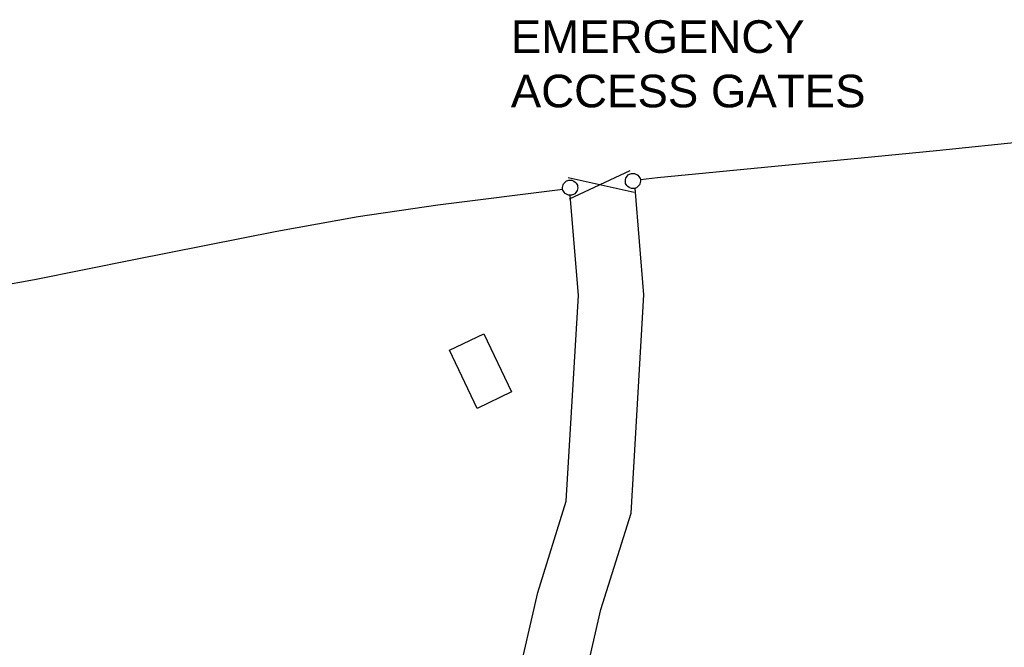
# Model space of a CAD drawing. Extents: x 14683 to 402730, y 286898 to 590920.
# Tile 37 of 39: x 203205 to 278607, y 542871 to 590920. Entities that reach past the tile are written whole.
import ezdxf

# ---------------------------------------------------------------- set-up
doc = ezdxf.new("R2010")
doc.units = 0
doc.header["$LTSCALE"] = 1500
doc.header["$MEASUREMENT"] = 0
doc.linetypes.add('01-SITE PLAN$0$ECL-001', pattern=[100, 50, 0, 50])
doc.layers.get('0').update_dxf_attribs({"linetype": 'CONTINUOUS'})
for name, color, linetype in [('01-SITE PLAN$0$_NIBSC_A gate 3', 7, 'CONTINUOUS'), ('01-SITE PLAN$0$_NIBSC_A site plan', 7, 'CONTINUOUS'), ('01-SITE PLAN$0$_NIBSC_S text', 7, 'CONTINUOUS'), ('Xref', 7, 'CONTINUOUS')]:
    doc.layers.add(name, color=color, linetype=linetype)
doc.styles.add('01-SITE PLAN$0$Standard', font='arial.ttf')

# ---------------------------------------------------------------- blocks, each defined once
blk = doc.blocks.new('01-SITE PLAN$0$ECBL2')
at = {"color": 0, "linetype": 'ByBlock'}
blk.add_lwpolyline([(-0.5, -0.03125), (-0.5, 0.03125), (-0.48438, 0.125), (-0.45313, 0.21875), (-0.40625, 0.29688), (-0.35938, 0.35938), (-0.29688, 0.40625), (-0.21875, 0.45313), (-0.125, 0.48438), (-0.03125, 0.5), (0.03125, 0.5), (0.125, 0.48438), (0.21875, 0.45313), (0.29688, 0.40625), (0.35938, 0.35938), (0.40625, 0.29688), (0.45313, 0.21875), (0.48438, 0.125), (0.5, 0.03125), (0.5, -0.03125), (0.48438, -0.125), (0.45313, -0.21875), (0.40625, -0.29688), (0.35938, -0.35938), (0.29688, -0.40625), (0.21875, -0.45313), (0.125, -0.48438), (0.03125, -0.5), (-0.03125, -0.5), (-0.125, -0.48438), (-0.21875, -0.45313), (-0.29688, -0.40625), (-0.35938, -0.35938), (-0.40625, -0.29688), (-0.45313, -0.21875), (-0.48438, -0.125), (-0.5, -0.04688)], dxfattribs=at)
blk = doc.blocks.new('01-SITE PLAN')
at = {"layer": '01-SITE PLAN$0$_NIBSC_A gate 3'}
for points in [[(803661, 312980), (808707, 311861)], [(808372, 313483), (803723, 311320)]]:
    blk.add_lwpolyline(points, dxfattribs=at)
at = {"layer": '01-SITE PLAN$0$_NIBSC_A site plan', "linetype": '01-SITE PLAN$0$ECL-001'}
for points in [[(864156, 318066), (858684, 317656), (849730, 316754), (839732, 315834), (831858, 315018), (826096, 314472), (810502, 312970), (809187, 312803)], [(803244, 312054), (793680, 310870), (787562, 309960), (781350, 308858), (770400, 306676), (762792, 305142), (748534, 302684), (738748, 301028), (731078, 299784), (726048, 299040)], [(796690, 295310), (794578, 299754), (797210, 301006), (799324, 296564), (796690, 295310)]]:
    blk.add_lwpolyline(points, dxfattribs=at)
at = {"layer": '01-SITE PLAN$0$_NIBSC_A site plan'}
for points in [[(798647, 266814), (798628, 269595), (799723, 274225), (801324, 281213), (803513, 288200), (804440, 303944), (803806, 311625)], [(803647, 266847), (803632, 269028), (804593, 273092), (806154, 279905), (808469, 287292), (809452, 304003), (808779, 312157)]]:
    blk.add_lwpolyline(points, dxfattribs=at)
at = {"layer": '01-SITE PLAN$0$_NIBSC_A gate 3', "xscale": 1152, "yscale": 1152, "zscale": 1152, "rotation": 333.4019131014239}
for p in [(803806, 312203), (808615, 312716)]:
    blk.add_blockref('01-SITE PLAN$0$ECBL2', p, dxfattribs=at)
at = {"layer": '01-SITE PLAN$0$_NIBSC_A site plan', "style": '01-SITE PLAN$0$Standard', "flags": 3}
blk.add_attdef('ISI_MICROGDS_OBJECT_NAME', (687240, 149030), '', height=0.05, rotation=4.16905, dxfattribs=at)
at = {"layer": '01-SITE PLAN$0$_NIBSC_S text', "insert": (799261, 325020), "char_height": 2500, "width": 26136.23, "attachment_point": 1, "style": '01-SITE PLAN$0$Standard'}
blk.add_mtext('{\\Fhelv|c0;EMERGENCY\\PACCESS GATES}', dxfattribs=at)

msp = doc.modelspace()

# ---------------------------------------------------------------- block references
at = {"layer": 'Xref'}
msp.add_blockref('01-SITE PLAN', (-558449, 265856), dxfattribs=at)

doc.saveas('drawing.dxf')
